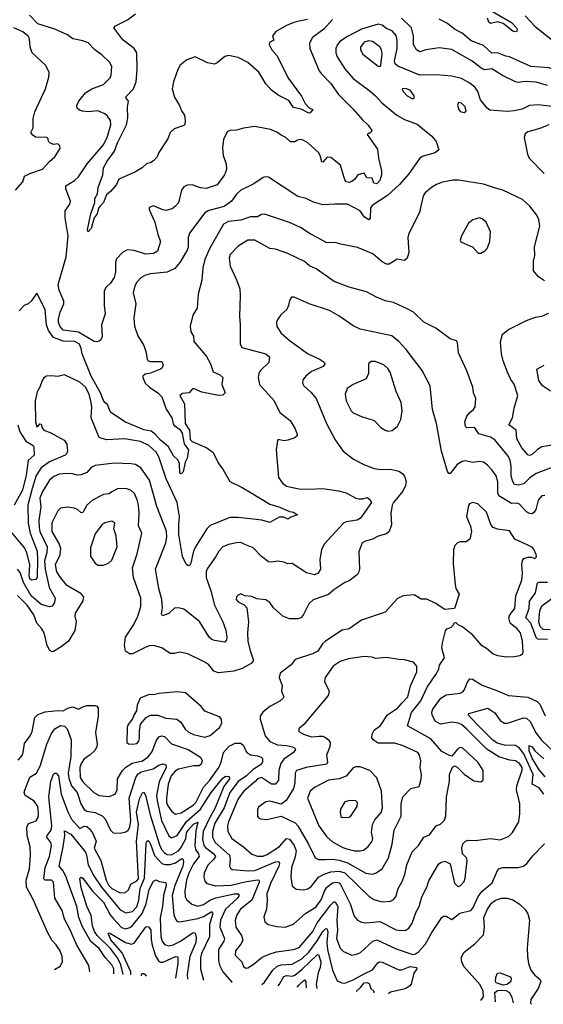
# Model space of a CAD drawing. Extents: x 1246169 to 1426871, y 660025 to 763458.
# Tile 10 of 256: x 1264001 to 1267776, y 669920 to 677013. Entities that reach past the tile are written whole.
import ezdxf

# ---------------------------------------------------------------- set-up
doc = ezdxf.new("R2010")
doc.units = 0

msp = doc.modelspace()

# ---------------------------------------------------------------- linework, layer by layer
at = {"layer": '0CON20XD'}
for points in [[(1267335.5, 677115), (1267545, 676992.5), (1267581.4, 676955), (1267587.4, 676945), (1267585, 676930.9), (1267573.4, 676926.6), (1267555, 676930.7), (1267485.7, 676985.7), (1267445, 676997.6), (1267395, 676986.7), (1267382.9, 676995), (1267372.5, 677025)], [(1264311.5, 675221.5), (1264335.2, 675305), (1264349.5, 675455), (1264328.6, 675585), (1264328.4, 675635), (1264362.9, 675685), (1264368.2, 675705), (1264333.1, 675795), (1264333.3, 675815), (1264395, 675854.5), (1264425, 675881.5), (1264486.9, 675975), (1264601.8, 676108.2), (1264630.9, 676165), (1264658.2, 676255), (1264655, 676286.2), (1264635, 676318.8), (1264614.2, 676334.2), (1264565, 676355.4), (1264495, 676350), (1264453.9, 676353.9), (1264431.5, 676361.5), (1264415.5, 676375.5), (1264413.1, 676395), (1264426.9, 676425), (1264475.7, 676485), (1264520, 676515), (1264605, 676546.9), (1264652.5, 676595), (1264660.8, 676615), (1264665.7, 676674.3), (1264651.4, 676705), (1264595, 676758.6), (1264539.1, 676799.1), (1264495, 676845.8), (1264455, 676861.4), (1264385, 676876.2), (1264345, 676904.4), (1264255, 676943.9), (1264132.6, 676982.6), (1264070.6, 677045)], [(1264785, 676835.7), (1264745, 676868), (1264680, 676955), (1264691.7, 676968.3), (1264777.9, 677012.1), (1264835.3, 677054.7)], [(1267645, 677040.7), (1267715, 676967.1), (1267837.7, 676867.8), (1267888.7, 676808.7), (1267925, 676747.5), (1267991.4, 676671.4), (1268020, 676615), (1267975, 676604.5), (1267885, 676634.4), (1267853.3, 676653.3), (1267815, 676666.1), (1267685, 676675.9), (1267532.5, 676745), (1267505, 676749.7), (1267445, 676774.7), (1267405, 676772.8), (1267345, 676828.3), (1267255, 676860), (1267189.5, 676915), (1267135.6, 676945), (1267086, 676986), (1267025, 677016.7)], [(1267883.5, 676383.5), (1267735, 676398.6), (1267675, 676394.2), (1267622.5, 676367.5), (1267565, 676356.9), (1267515, 676352.5), (1267390.5, 676360.5), (1267370.5, 676375), (1267323.1, 676435), (1267302.3, 676495), (1267285.4, 676525), (1267245.7, 676555.8), (1267185, 676590.4), (1267115, 676605.3), (1267005, 676616.5), (1266885, 676614.6), (1266727.1, 676677.1), (1266708.5, 676695), (1266703.4, 676713.4), (1266723.1, 676805), (1266723, 676863), (1266715, 676899.2), (1266685, 676931.8), (1266648.1, 676948.1), (1266615, 676973.8), (1266585, 676980), (1266465, 676943.6), (1266365, 676892.7), (1266308.2, 676855), (1266291.2, 676835), (1266278.8, 676805), (1266280, 676775), (1266290.4, 676745), (1266345, 676657.9), (1266405, 676588.5), (1266527.1, 676497.1), (1266565.7, 676465), (1266610.8, 676415), (1266720, 676325), (1266775, 676293.8), (1266865, 676259.7), (1266972.5, 676175), (1267004.2, 676135), (1267023.3, 676075), (1266996.6, 676053.4), (1266909.7, 676030.3), (1266884.5, 676015.5), (1266806.9, 675903.1), (1266738.6, 675825), (1266653.3, 675746.7), (1266542.9, 675675), (1266529.1, 675655), (1266526.4, 675583.6), (1266518.3, 675571.7), (1266483.2, 675593.3), (1266455, 675636.4), (1266365, 675684.2), (1266273, 675683), (1266185, 675680), (1266119.1, 675699.1), (1266065, 675725.7), (1266005, 675738.5), (1265795, 675878), (1265775, 675881.2), (1265755, 675876), (1265688.3, 675831.7), (1265594.7, 675785.3), (1265564, 675756), (1265526.7, 675705), (1265475, 675666.8), (1265365, 675638.9), (1265335, 675621.9), (1265226, 675474), (1265216.4, 675445), (1265215.3, 675375.3), (1265208.3, 675351.7), (1265155, 675263.3), (1265119, 675221), (1265065, 675194.5), (1264945, 675181.4), (1264907.9, 675172.1), (1264875, 675152.5), (1264845, 675121.2), (1264831.4, 675095), (1264819.2, 675045), (1264838.1, 674965), (1264823.8, 674865), (1264829.2, 674805), (1264852, 674735), (1264896, 674665), (1264912, 674615), (1264919.2, 674565), (1264928.8, 674555), (1264945, 674551.1), (1265025, 674551.2), (1265035.6, 674525.6), (1265027.3, 674505), (1265015, 674495.5), (1264945, 674467.5), (1264905, 674459.1), (1264889.4, 674445), (1264888.1, 674435), (1264904.3, 674395), (1264936.5, 674365), (1264996.2, 674325), (1265024.6, 674295), (1265056.6, 674206.6), (1265097.8, 674145), (1265110.8, 674095), (1265155, 674061.5), (1265172.1, 674035), (1265186.8, 673956.8), (1265218, 673915), (1265208.8, 673855), (1265194.1, 673825.9), (1265180, 673755), (1265165, 673742.5), (1265155.9, 673745.9), (1265151.9, 673815), (1265141.7, 673841.7), (1265110.7, 673870.8), (1265073.9, 673935), (1265015.4, 673985), (1264978.2, 674028.2), (1264947.8, 674047.8), (1264895, 674058.8), (1264757.8, 674115), (1264655.4, 674185), (1264635, 674240), (1264615, 674254.3), (1264605, 674270.6), (1264582.3, 674325), (1264516.3, 674445), (1264452, 674605), (1264444.7, 674645), (1264431.6, 674675), (1264397.5, 674695), (1264315, 674697), (1264245, 674722.8), (1264207.5, 674775), (1264195, 674813.8), (1264185.7, 674925.7), (1264125, 675042.5), (1264084.4, 674985.6), (1264062.7, 674967.3), (1264033.8, 674955), (1263996.7, 674915)], [(1266256.5, 677015), (1266193.5, 676945), (1266112.2, 676885), (1266088.9, 676845), (1266092.2, 676805), (1266159.4, 676645), (1266173.6, 676625), (1266241.5, 676555), (1266298.9, 676475), (1266405, 676368), (1266471.7, 676291.7), (1266513.4, 676253.4), (1266538.8, 676215), (1266535, 676202.5), (1266506.7, 676185), (1266580.2, 676080.2), (1266587.5, 676015), (1266608.9, 675925), (1266608.8, 675895), (1266597.8, 675855), (1266575, 675830.9), (1266554.8, 675834.8), (1266542.2, 675872.2), (1266504, 675874), (1266485, 675908.1), (1266438, 675895), (1266417.8, 675865), (1266395, 675847.3), (1266375, 675840.4), (1266355, 675844.6), (1266345, 675858.8), (1266312.5, 675965), (1266245, 676020), (1266217.6, 676022.4), (1266185, 675987.1), (1266178.3, 675988.3), (1266167.3, 676035), (1266155, 676057.1), (1266077.5, 676125), (1266045, 676144.4), (1266025, 676149.2), (1266004.5, 676145.5), (1265985, 676133.3), (1265953.4, 676133.4), (1265920, 676165), (1265885, 676180.6), (1265855, 676203.1), (1265808.1, 676221.9), (1265695, 676242.9), (1265615, 676231.9), (1265565, 676218.1), (1265515.6, 676214.4), (1265495.6, 676204.4), (1265470.2, 676149.8), (1265462.5, 676095), (1265466.5, 676035), (1265489.4, 675975), (1265492.5, 675935), (1265477.1, 675895), (1265425, 675822.5), (1265345, 675796.5), (1265305, 675802.7), (1265245, 675824.4), (1265207.9, 675822.1), (1265185, 675808.1), (1265167.3, 675785), (1265145.4, 675694.6), (1265125, 675669.2), (1265099.3, 675650.7), (1265055, 675638.1), (1265032.2, 675642.2), (1264965, 675673.3), (1264935, 675660), (1264933.3, 675645), (1264976, 675555), (1264995.7, 675465), (1265015.7, 675415), (1264994, 675345), (1264965, 675329.5), (1264907.5, 675325), (1264825, 675351.5), (1264775.5, 675354.5), (1264743.2, 675336.8), (1264699.1, 675290.9), (1264691.9, 675265), (1264692.7, 675195), (1264682.4, 675155), (1264655.8, 675114.2), (1264623.8, 675085), (1264610.4, 675059.6), (1264609.5, 674955), (1264616.5, 674895), (1264590, 674815), (1264595, 674730), (1264585, 674706.7), (1264575, 674696.7), (1264558, 674692), (1264537.5, 674695), (1264425, 674762.4), (1264315.5, 674775.5), (1264290.2, 674805), (1264280.4, 674835), (1264281.6, 674855), (1264292.7, 674905), (1264318.8, 674965), (1264320, 674985), (1264285.2, 675065), (1264279.2, 675105), (1264311.5, 675221.5)], [(1266075.2, 677014.8), (1266015, 677003.3), (1265976, 676994), (1265925, 676971.8), (1265844.2, 676925), (1265822.5, 676895), (1265832, 676865), (1265801.7, 676848.3), (1265798.8, 676835), (1265819.4, 676795), (1265854.3, 676755), (1265939.8, 676589.8), (1266033.2, 676463.2), (1266058.3, 676408.3), (1266087.8, 676377.8), (1266113.3, 676365), (1266095, 676342), (1266085, 676339.2), (1266028.8, 676368.8), (1265975, 676381.4), (1265941.2, 676431.2), (1265865, 676469.5), (1265815, 676504.4), (1265775, 676550.6), (1265725.1, 676635.1), (1265645.1, 676705.1), (1265575, 676741.2), (1265505, 676754.7), (1265478.8, 676748.8), (1265425, 676702), (1265405, 676692.9), (1265355, 676702.1), (1265265, 676745.7), (1265205, 676723), (1265158.3, 676685), (1265140.2, 676655), (1265108.8, 676565), (1265100.6, 676515), (1265117.1, 676455), (1265153.5, 676395), (1265166.2, 676356.2), (1265188.6, 676325), (1265194.2, 676285), (1265191.2, 676258.8), (1265185, 676251.2), (1265115, 676226), (1265085, 676200), (1265068.8, 676155), (1265004.4, 676055.6), (1264992.5, 676025), (1264964.3, 675995.7), (1264946.9, 675983.1), (1264915, 675974), (1264884.1, 675945.9), (1264830, 675915), (1264716.1, 675863.9), (1264698, 675825), (1264655.7, 675774.3), (1264627.7, 675752.3), (1264604.3, 675695), (1264580.4, 675669.6), (1264570, 675655), (1264559.6, 675615), (1264537.1, 675585), (1264515, 675508.6), (1264495, 675486), (1264488.8, 675498.8), (1264514.7, 675615.3), (1264543.1, 675695), (1264542.9, 675725), (1264560.9, 675759.1), (1264565.5, 675805), (1264600, 675895), (1264604.6, 675945), (1264631.8, 675995), (1264685.2, 676064.8), (1264706.9, 676125), (1264771.4, 676255), (1264779.3, 676305), (1264776.9, 676383.1), (1264785.5, 676425), (1264764.4, 676455), (1264820.9, 676515), (1264840.3, 676565), (1264847.4, 676657.4), (1264844.4, 676774.4), (1264825.8, 676805), (1264785, 676835.7)], [(1267805, 676538.4), (1267725, 676563.4), (1267645, 676567.6), (1267595, 676559.6), (1267573.8, 676565), (1267480.8, 676610.8), (1267405, 676658.2), (1267355, 676651.8), (1267335, 676659.6), (1267263.3, 676713.3), (1267115, 676798.5), (1267025, 676810.9), (1266928.8, 676795), (1266885, 676781.9), (1266862.5, 676795), (1266838.9, 676835), (1266839.2, 676895), (1266824.6, 676955), (1266754.1, 677024.1)], [(1263970, 675785), (1264024.2, 675845), (1264036.7, 675885), (1264074.5, 675905.5), (1264164.6, 675935.4), (1264215, 675992), (1264254.2, 676025.8), (1264293.8, 676085), (1264291.2, 676105), (1264275, 676118), (1264245, 676113.8), (1264217.5, 676125), (1264207.5, 676135), (1264206.2, 676155), (1264197.5, 676165), (1264115, 676167.1), (1264095, 676180), (1264084.6, 676195), (1264084, 676206), (1264098.6, 676235), (1264097.8, 676302.2), (1264110.2, 676349.8), (1264186, 676515), (1264210, 676600), (1264214, 676635), (1264186.2, 676685), (1264090, 676775), (1264075.8, 676815.8), (1264070.6, 676875), (1264062.5, 676895), (1264024.6, 676924.6), (1263957.5, 676955)], [(1266595, 676675.8), (1266605, 676682.5), (1266613.1, 676766.9), (1266609.2, 676795), (1266597.9, 676817.9), (1266545, 676855.8), (1266515, 676860.3), (1266485, 676851.8), (1266458.5, 676815), (1266457.8, 676795), (1266473.3, 676765), (1266585, 676678.6), (1266595, 676675.8)], [(1266835, 676442.2), (1266845, 676447.5), (1266844.3, 676465), (1266815.6, 676505), (1266785, 676517.8), (1266757.5, 676515), (1266766, 676495), (1266794.3, 676465), (1266835, 676442.2)], [(1267205, 676344.2), (1267219.2, 676355), (1267211.5, 676385), (1267185, 676412.5), (1267164.3, 676415.7), (1267156.2, 676395), (1267166, 676365), (1267175, 676352), (1267205, 676344.2)], [(1267815, 676255.4), (1267750.9, 676229.1), (1267665, 676205.4), (1267645, 676190.8), (1267637.3, 676165), (1267661.9, 676045), (1267674.7, 676014.7), (1267781.4, 675905)], [(1267785, 675131.2), (1267740.3, 675160.3), (1267703.9, 675203.9), (1267703.9, 675273.9), (1267714, 675315), (1267713, 675377), (1267749.4, 675525), (1267742.6, 675572.6), (1267729.4, 675605), (1267679.5, 675669.5), (1267625, 675717.5), (1267483.3, 675785), (1267431.4, 675798.6), (1267345, 675828.2), (1267165, 675858.2), (1267125, 675856.7), (1267048.2, 675841.8), (1267005, 675826.4), (1266970, 675805), (1266923.6, 675766.4), (1266909.5, 675745), (1266883.2, 675626.8), (1266803.8, 675465), (1266798.8, 675445), (1266805.7, 675335.7), (1266794.4, 675295), (1266775, 675278.1), (1266721.7, 675288.3), (1266665, 675250.8), (1266645, 675251.4), (1266615, 675267.5), (1266546.3, 675326.3), (1266435, 675373.1), (1266315, 675395.6), (1266275, 675409.1), (1266215, 675406.7), (1266146, 675445), (1266095, 675469.5), (1266025, 675516.7), (1265945, 675552.2), (1265765, 675611.4), (1265745, 675609.2), (1265715, 675592.9), (1265665, 675593.1), (1265595, 675568.8), (1265505, 675558.2), (1265470.6, 675539.4), (1265372.4, 675367.6), (1265336.7, 675285), (1265322.2, 675225), (1265313.2, 675136.8), (1265288, 675035), (1265279.2, 674935), (1265250, 674885), (1265230, 674805), (1265234.2, 674764.2), (1265253.8, 674733.8), (1265256, 674695), (1265325, 674614), (1265347.6, 674587.6), (1265377.5, 674535), (1265396.7, 674476.7), (1265444.4, 674454.4), (1265465.7, 674435.7), (1265456.9, 674385), (1265482, 674325), (1265465, 674307.5), (1265435, 674305.7), (1265315, 674330), (1265255, 674356.2), (1265245, 674352.5), (1265222.5, 674325), (1265175, 674319.2), (1265155, 674305.7), (1265187.9, 674245), (1265194.9, 674105), (1265224, 674055), (1265229.5, 673989.5), (1265243.2, 673975), (1265348.9, 673928.9), (1265396.2, 673895), (1265434.7, 673815), (1265465.5, 673775), (1265515, 673685.7), (1265605, 673643.8), (1265669.2, 673605), (1265805, 673523.6), (1265875, 673501.8), (1265945, 673471.2), (1265975, 673465.3), (1266003.3, 673445), (1265955, 673429.4), (1265935, 673414.2), (1265905, 673429.2), (1265871.4, 673428.6), (1265805, 673390), (1265746.6, 673406.6), (1265685, 673414.6), (1265575, 673427.9), (1265515, 673427.1), (1265375, 673369.6), (1265348.8, 673345), (1265268.9, 673215), (1265254.7, 673185), (1265235, 673098.8), (1265225, 673080), (1265215, 673079.2), (1265201.7, 673091.7), (1265174.4, 673145), (1265149, 673305), (1265148.8, 673375), (1265152.4, 673435), (1265137.2, 673535), (1265056.3, 673705), (1265003.7, 673865), (1264985, 673896.6), (1264932.9, 673945), (1264872, 673975), (1264756.6, 673993.4), (1264626.2, 673986.2), (1264572.9, 674002.9), (1264515.4, 674145), (1264520, 674225), (1264514.7, 674265), (1264502.8, 674315), (1264475, 674366.7), (1264435, 674401.3), (1264325, 674453.8), (1264275, 674442), (1264231.4, 674448.6), (1264195, 674446), (1264175.8, 674434.2), (1264162, 674415), (1264145.6, 674365), (1264127.6, 674332.4), (1264112, 674268), (1264115.3, 674115.3), (1264125, 674080.8), (1264135, 674084), (1264145, 674102.5), (1264155, 674099.2), (1264161.8, 674071.8), (1264175, 674056.2), (1264225, 674037.5), (1264321.9, 673985), (1264340.8, 673955), (1264345.4, 673905), (1264339.1, 673885), (1264328.9, 673875), (1264215, 673828.1), (1264154.8, 673785.2), (1264120.1, 673729.9), (1264089.8, 673635), (1264060, 673515), (1264063.1, 673385), (1264076.5, 673315), (1264127.4, 673185), (1264129.2, 673125), (1264126.5, 672993.5), (1264115, 672979.4), (1264085, 672975.8), (1264075, 672986), (1264070, 673010), (1264073, 673085), (1264055.2, 673165), (1264037.5, 673205), (1263919, 673349)], [(1267325, 675330), (1267355, 675347.5), (1267370, 675365), (1267390, 675415), (1267394, 675485), (1267363.8, 675555), (1267335, 675578.8), (1267315, 675586), (1267268.3, 675571.7), (1267235, 675546.7), (1267186.2, 675455), (1267176.7, 675425), (1267181.7, 675411.7), (1267267.5, 675375), (1267305, 675330), (1267325, 675330)], [(1266615, 674998.1), (1266573.2, 675013.2), (1266502.1, 675052.1), (1266375, 675087.1), (1266267.6, 675127.6), (1266138.6, 675218.6), (1266090.3, 675240.3), (1266055, 675270), (1265935, 675329.6), (1265845, 675359.5), (1265805, 675365.5), (1265695, 675423.6), (1265645, 675425.4), (1265575, 675382.5), (1265519.3, 675320.7), (1265510, 675295), (1265517, 675237), (1265565, 675140), (1265586.9, 675075), (1265591.2, 675025), (1265584.4, 674875), (1265590.7, 674819.3), (1265591.2, 674678.8), (1265601.7, 674651.7), (1265775, 674605.5), (1265800.8, 674585), (1265797.6, 674542.4), (1265737.1, 674485), (1265724.4, 674465), (1265720, 674435), (1265730, 674385), (1265835, 674267.5), (1265875, 674184), (1265950.8, 674125), (1265987.5, 674065), (1266001.2, 674025), (1266000, 674015), (1265985, 674000), (1265935, 673984), (1265905, 673980), (1265865, 673988.8), (1265858.6, 673981.4), (1265849.5, 673915), (1265866.2, 673715), (1265895, 673673.3), (1265925, 673653.5), (1266025, 673631.8), (1266135, 673634.6), (1266186.3, 673636.3), (1266299.5, 673619.5), (1266355, 673604.4), (1266425, 673566.7), (1266445, 673562.2), (1266475, 673561.4), (1266505, 673570), (1266525.9, 673555.9), (1266536.7, 673535), (1266457.4, 673422.6), (1266432.7, 673407.3), (1266355, 673395.5), (1266335, 673386.4), (1266196.4, 673235), (1266176.2, 673195), (1266165.5, 673125), (1266169.6, 673055), (1266152.7, 673025), (1266125, 673014.8), (1266068.2, 673028.3), (1265965, 673095.5), (1265935, 673092), (1265905, 673106), (1265862.3, 673112.3), (1265815, 673104.3), (1265795, 673108.6), (1265745, 673146), (1265685, 673207.5), (1265625, 673231.2), (1265595, 673245.8), (1265564.4, 673245.6), (1265505, 673232.9), (1265464.6, 673215.4), (1265435.7, 673185), (1265414.4, 673145), (1265352.1, 673057.9), (1265344.7, 673035.3), (1265344.7, 672995), (1265379.8, 672899.8), (1265405, 672794.3), (1265464.6, 672675), (1265486.5, 672615), (1265494.2, 672565), (1265491.2, 672545), (1265480.7, 672529.3), (1265405, 672540), (1265385, 672549.2), (1265367.5, 672565), (1265297.1, 672677.1), (1265184.3, 672765.7), (1265145, 672776.4), (1265116.4, 672773.6), (1265075, 672736.5), (1265029.5, 672719.5), (1265024, 672734), (1265029.4, 672775), (1265024.7, 672835), (1265004.8, 672914.8), (1264980.4, 673055), (1265053.8, 673245), (1265060.9, 673285), (1265059.1, 673329.2), (1264990.4, 673505), (1264936, 673695), (1264875.3, 673785.3), (1264835, 673808.1), (1264804.5, 673814.5), (1264685, 673819.1), (1264545, 673801.9), (1264515, 673787.1), (1264485, 673752), (1264445, 673733.3), (1264415, 673731.8), (1264375, 673743.9), (1264315, 673741.2), (1264285, 673738.4), (1264246.6, 673723.4), (1264216, 673695), (1264165.6, 673614.4), (1264145.7, 673565), (1264152.7, 673502.7), (1264139.1, 673405), (1264140.4, 673355), (1264147, 673325), (1264197.8, 673215), (1264197.2, 673175), (1264180, 673115), (1264183.5, 673055), (1264213.2, 672923.2), (1264256.2, 672845), (1264251.5, 672815), (1264235, 672788), (1264215, 672783.3), (1264155, 672800.4), (1264083.4, 672863.4), (1264029.2, 672959.2), (1264005, 673029.6), (1263985, 673054.1)], [(1267785.7, 673585.7), (1267765, 673582), (1267739.3, 673550.7), (1267721.1, 673485), (1267709.4, 673465), (1267695, 673454.4), (1267675, 673455.5), (1267655, 673467.5), (1267605, 673522.2), (1267585, 673529.5), (1267545, 673528.8), (1267455, 673582.2), (1267446.7, 673605), (1267448.1, 673685), (1267435, 673727.5), (1267405, 673770.6), (1267372.9, 673805), (1267345, 673824.4), (1267315, 673830.6), (1267265, 673824.3), (1267215, 673834.5), (1267189.8, 673830.2), (1267155, 673807.8), (1267105, 673744), (1267095, 673743.3), (1267085, 673757.5), (1267042.1, 673905), (1267006.7, 674105), (1266977.5, 674205), (1266959.4, 674375), (1266901.4, 674485), (1266787, 674637), (1266735, 674695.8), (1266683.3, 674735), (1266455, 674784.5), (1266405, 674806.9), (1266300.8, 674880.8), (1266235, 674917.5), (1266087.1, 674967.1), (1265980, 675015), (1265960, 675015), (1265945, 674990), (1265939.2, 674955), (1265925.8, 674925), (1265883.7, 674886.3), (1265861.4, 674855), (1265853.3, 674835), (1265853.7, 674803.7), (1265885, 674755.8), (1265944.2, 674704.2), (1266075, 674607.9), (1266166.3, 674566.3), (1266196, 674545), (1266200.8, 674535), (1266189.2, 674515), (1266105, 674477.9), (1266064.2, 674445), (1266042.1, 674417.9), (1266038.8, 674395), (1266048.8, 674375), (1266100.7, 674330.7), (1266138.5, 674285), (1266211.5, 674105), (1266275, 673987.5), (1266333.8, 673905), (1266407.1, 673847.1), (1266485.5, 673805.5), (1266555, 673780), (1266605, 673773.8), (1266675, 673775.5), (1266735, 673761.5), (1266760, 673745), (1266775.5, 673725), (1266786.4, 673686.4), (1266781.9, 673658.1), (1266762.8, 673617.2), (1266695.6, 673535), (1266686.2, 673515), (1266675.6, 673455), (1266680, 673375), (1266664.4, 673325), (1266645, 673310), (1266585, 673293.6), (1266545, 673270.5), (1266492.8, 673257.2), (1266470, 673245), (1266445, 673180), (1266449.5, 673055), (1266446.5, 673035), (1266435, 673015.8), (1266375, 672970.6), (1266345, 672959.2), (1266265, 672906.9), (1266227.9, 672872.1), (1266116.5, 672833.5), (1266085, 672804), (1266045, 672723.8), (1266028, 672705), (1266005, 672697.8), (1265945, 672697.1), (1265897.1, 672715), (1265830, 672775), (1265803.9, 672813.9), (1265775, 672833.8), (1265710.7, 672840.7), (1265675, 672857.5), (1265625, 672862), (1265595, 672876), (1265575, 672867.5), (1265563.3, 672855), (1265561.2, 672835), (1265575, 672818.8), (1265618.8, 672798.8), (1265638.8, 672775), (1265650.5, 672675), (1265642.2, 672595), (1265644.7, 672535.3), (1265658.8, 672475), (1265684.5, 672405), (1265684.4, 672395), (1265670, 672375), (1265605, 672338.7), (1265545, 672320.9), (1265435, 672307.2), (1265400.7, 672320.8), (1265365, 672364.4), (1265335.8, 672385), (1265213.6, 672443.6), (1265155, 672455.6), (1265116.2, 672446.2), (1265085, 672447.5), (1265025, 672488.1), (1264965, 672505.5), (1264935, 672503.3), (1264905, 672491.5), (1264813.8, 672443.8), (1264792.5, 672445), (1264763.8, 672465), (1264756.7, 672506.7), (1264764.5, 672565.5), (1264824, 672656), (1264853.3, 672716.7), (1264874.5, 672785), (1264873.5, 672845), (1264821.8, 672995), (1264813.9, 673063.9), (1264847.3, 673165), (1264881.4, 673315), (1264857.6, 673367.6), (1264862.7, 673455), (1264856.4, 673516.4), (1264848.8, 673555), (1264828.9, 673598.9), (1264802, 673625), (1264765, 673636.4), (1264705, 673632.5), (1264665, 673611.4), (1264645, 673596.2), (1264605, 673592), (1264525, 673552), (1264485, 673515.5), (1264455, 673462.5), (1264445, 673460.8), (1264418.1, 673485), (1264395, 673493.6), (1264345, 673500.7), (1264295, 673493.5), (1264275, 673474.2), (1264232.2, 673387.8), (1264232, 673325), (1264284.8, 673235), (1264294.3, 673205), (1264291.2, 673155), (1264257.1, 673085), (1264266.2, 673036.2), (1264291.8, 672995), (1264334.5, 672945), (1264435.8, 672885), (1264461.9, 672855), (1264455, 672826.2), (1264401.4, 672738.6), (1264399.5, 672715), (1264407.8, 672675), (1264397.5, 672612.5), (1264352.9, 672537.1), (1264300.8, 672495), (1264245, 672460.8), (1264235, 672459.2), (1264218.6, 672468.6), (1264198.1, 672505), (1264176.7, 672595), (1264161.4, 672625), (1264125.6, 672665.6), (1264102.5, 672725), (1264054, 672795), (1263984.8, 672864.8)], [(1267856.7, 673793.3), (1267725, 673743.4), (1267677.5, 673712.5), (1267635, 673668.5), (1267595, 673659.2), (1267568.1, 673665), (1267555.7, 673685.7), (1267544.3, 673725.7), (1267543.6, 673796.4), (1267537.3, 673837.3), (1267525, 673865.6), (1267425.3, 673985.3), (1267395, 674005.4), (1267310.4, 674030.4), (1267286.4, 674066.4), (1267275, 674074.2), (1267225, 674073.3), (1267213.6, 674083.6), (1267210.9, 674115), (1267225, 674157.1), (1267245, 674184.5), (1267271.8, 674205), (1267283.8, 674225), (1267288.6, 674285), (1267273.1, 674325), (1267268.6, 674365), (1267224.3, 674484.3), (1267164.2, 674614.2), (1267156.7, 674685), (1267149.3, 674699.3), (1267105, 674713.8), (1266999.7, 674789.7), (1266915, 674832.9), (1266839.2, 674905), (1266795, 674930.6), (1266696.4, 674976.4), (1266635, 674988.1), (1266615, 674998.1)], [(1267915, 673960.6), (1267764.8, 673935.2), (1267732.4, 673917.6), (1267695, 673880.8), (1267675, 673874.2), (1267665, 673878), (1267619.8, 673929.8), (1267585.4, 673994.6), (1267580.6, 674055), (1267527.1, 674095), (1267552.5, 674145), (1267565.5, 674215), (1267592.9, 674305), (1267565, 674386.7), (1267541.7, 674421.7), (1267518.5, 674475), (1267485.6, 674555), (1267474.4, 674605.6), (1267467.3, 674692.7), (1267481.7, 674748.3), (1267525, 674781.2), (1267655, 674846.2), (1267719.5, 674870.5), (1267765, 674877.5), (1267815, 674900)], [(1266655, 674050), (1266685, 674053.8), (1266724, 674085), (1266748.3, 674131.7), (1266758.2, 674195), (1266750, 674255), (1266715.5, 674335), (1266670.4, 674475), (1266655, 674501.4), (1266625, 674525.6), (1266595, 674539.4), (1266565, 674550), (1266535, 674551.2), (1266516.1, 674533.9), (1266515.6, 674465), (1266497.5, 674425), (1266403.8, 674385), (1266362.5, 674355), (1266348, 674315), (1266355, 674267.5), (1266390.8, 674195), (1266405, 674181.4), (1266465, 674154.2), (1266555, 674125.7), (1266605, 674076), (1266635, 674056), (1266655, 674050)], [(1267827.6, 674337.6), (1267770.6, 674375), (1267742.7, 674415), (1267728.1, 674495), (1267781.9, 674525)], [(1263987.3, 674095), (1264001.8, 674045), (1264045, 673977.7), (1264098.8, 673945), (1264104, 673935), (1264105.7, 673875), (1264061.8, 673838.2), (1264047.1, 673732.9), (1264020.2, 673625), (1263962.1, 673515)], [(1266615, 670658.2), (1266675, 670663.1), (1266695.8, 670675), (1266711.9, 670695), (1266728.9, 670755), (1266758.1, 670805), (1266778.1, 670855), (1266792.2, 670925), (1266830.6, 671019.4), (1266875.5, 671065), (1266915, 671124), (1266955, 671140), (1267003.1, 671206.9), (1267035, 671216.9), (1267063.9, 671246.1), (1267073.1, 671276.9), (1267078.5, 671415), (1267098.5, 671525), (1267099.4, 671575), (1267121.2, 671628.8), (1267135, 671637.5), (1267155, 671628.8), (1267205, 671578.8), (1267275, 671528.8), (1267325, 671522.5), (1267342.5, 671535), (1267342, 671605), (1267305, 671660.8), (1267195, 671765.8), (1267175, 671770), (1267158.6, 671761.4), (1267115, 671707.5), (1267095, 671713.8), (1267045, 671741.9), (1266965, 671832.1), (1266797.5, 671925), (1266825, 672021.5), (1266891.6, 672105), (1266938.9, 672205), (1267001.9, 672295), (1267022, 672335), (1267027.3, 672362.7), (1267062, 672415), (1267044.2, 672485), (1267048, 672525), (1267069.3, 672610.7), (1267080, 672625), (1267110, 672635), (1267130, 672655), (1267131.7, 672668.3), (1267145, 672670), (1267160, 672655), (1267195, 672640), (1267255, 672591.2), (1267325, 672508.6), (1267365.4, 672485.4), (1267413.3, 672445), (1267445, 672433.1), (1267512.6, 672422.6), (1267565.3, 672424.7), (1267607.4, 672432.6), (1267626, 672445), (1267630, 672455), (1267624.6, 672535), (1267610.8, 672595), (1267586.4, 672625), (1267536.8, 672666.8), (1267527.2, 672705), (1267534.6, 672725), (1267569.6, 672770.4), (1267576.3, 672863.7), (1267621.2, 672975), (1267624.7, 673025), (1267620, 673085), (1267625, 673116.2), (1267635, 673130.8), (1267665, 673140), (1267690.7, 673140.7), (1267715, 673132.5), (1267727, 673143), (1267725, 673160), (1267708.3, 673198.3), (1267695, 673212.5), (1267569.8, 673269.8), (1267531.4, 673331.4), (1267445, 673343.3), (1267415, 673355.8), (1267396.4, 673376.4), (1267365.7, 673465), (1267302.5, 673525), (1267265, 673533.8), (1267244.2, 673525.8), (1267236.1, 673513.9), (1267222.5, 673435), (1267237.5, 673392.5), (1267250, 673365), (1267256.9, 673325), (1267245, 673271.2), (1267219.5, 673250.5), (1267175, 673251.1), (1267156.2, 673245), (1267138.6, 673225), (1267129.1, 673195), (1267125.4, 673095.4), (1267140, 672945), (1267145.7, 672915.7), (1267168.8, 672875), (1267135, 672772.5), (1267065, 672763.3), (1266995, 672810), (1266935, 672837.5), (1266895, 672838.8), (1266845, 672870), (1266765, 672863.3), (1266725, 672843.3), (1266635, 672745.8), (1266465, 672688), (1266375.4, 672624.6), (1266324.5, 672615.5), (1266204.2, 672535), (1266183.1, 672516.9), (1266150.8, 672465), (1266112, 672445), (1265986.3, 672403.7), (1265958, 672365), (1265878.5, 672305), (1265872.5, 672275), (1265892.7, 672217.3), (1265888.1, 672175), (1265903.9, 672136.1), (1265900.8, 672125), (1265877.2, 672102.8), (1265805, 672065.6), (1265754.7, 672025.3), (1265734.4, 671995), (1265733.3, 671975), (1265770, 671855), (1265805, 671813.3), (1265858.8, 671788.8), (1265925, 671784.8), (1265968, 671775), (1265984.2, 671765), (1265988, 671755), (1265975.6, 671735), (1265904.9, 671685.1), (1265884.2, 671655.8), (1265869.5, 671605), (1265866.2, 671535), (1265845, 671506.7), (1265815, 671506.1), (1265745, 671554.7), (1265715, 671544.1), (1265697.9, 671525), (1265616.9, 671455), (1265592.9, 671425), (1265574.1, 671395), (1265505, 671235.6), (1265498.6, 671205), (1265501.5, 671165), (1265530.8, 671115), (1265614.4, 671054.4), (1265675, 671000.5), (1265716, 670986), (1265755, 670988.2), (1265785, 670999.4), (1265874.3, 671055.7), (1265923.1, 671115), (1265945, 671110.4), (1265980.5, 671065), (1265992.9, 671025), (1265987.7, 670982.3), (1265960.3, 670905), (1265956.3, 670836.3), (1265964.6, 670774.6), (1265995, 670750), (1266045, 670743.5), (1266078.2, 670751.8), (1266105, 670770.5), (1266154.4, 670835.6), (1266195, 670857.5), (1266244.1, 670874.1), (1266305, 670879.6), (1266345, 670868.1), (1266518.1, 670698.1), (1266554, 670675), (1266615, 670658.2)], [(1264605, 673083.1), (1264642.1, 673097.9), (1264665, 673120), (1264704.4, 673215), (1264695.5, 673295.5), (1264679.2, 673345), (1264686, 673385), (1264665, 673400), (1264615, 673388.9), (1264592.9, 673375), (1264545, 673310), (1264511.7, 673208.3), (1264512.1, 673145), (1264545, 673098), (1264565, 673083.3), (1264605, 673083.1)], [(1267805, 672547.4), (1267735, 672549.7), (1267722.8, 672562.8), (1267685.2, 672665), (1267648.9, 672705), (1267673.6, 672773.6), (1267676.2, 672825), (1267719.3, 672885), (1267734.3, 672955.7), (1267745, 672961.6), (1267805, 672961.2)], [(1267825, 672617.4), (1267775, 672620.8), (1267751.9, 672641.9), (1267742.2, 672675), (1267749.4, 672755), (1267765, 672790.5), (1267838.8, 672845)], [(1266543.6, 670856.4), (1266565, 670864.5), (1266614.1, 670895.9), (1266658.7, 670975), (1266685.9, 671074.1), (1266699.3, 671175), (1266750.5, 671275), (1266751.5, 671365), (1266763.1, 671415), (1266821.2, 671475), (1266879.8, 671490.2), (1266895, 671542.5), (1266896.9, 671575), (1266887.7, 671625), (1266892.1, 671675), (1266883.8, 671715), (1266871.5, 671735), (1266765, 671782.3), (1266705, 671800.8), (1266585, 671801.1), (1266548.8, 671825), (1266540.3, 671840.3), (1266541.4, 671865), (1266555, 671893.8), (1266602.4, 671927.6), (1266651.4, 672005), (1266725, 672053.6), (1266757.3, 672092.7), (1266797.9, 672135), (1266818.4, 672215), (1266863.6, 672315), (1266863.5, 672355), (1266840.9, 672385), (1266775, 672401.9), (1266735, 672402.8), (1266645, 672418.9), (1266565, 672411.5), (1266541.5, 672421.5), (1266485, 672424.5), (1266370.8, 672409.2), (1266310.1, 672389.9), (1266260.9, 672355), (1266202.2, 672275), (1266198.1, 672245), (1266231.5, 672175), (1266223.8, 672145), (1266048, 671935), (1266012, 671905), (1266013.8, 671885), (1266046.7, 671865), (1266105, 671846.5), (1266159.1, 671850.9), (1266185, 671851.5), (1266205, 671842.9), (1266227.9, 671825), (1266238.9, 671805), (1266237.7, 671775), (1266213.5, 671715), (1266220, 671665), (1266215, 671650), (1266065.4, 671625.4), (1265997.5, 671605), (1265986, 671584), (1265984.7, 671515), (1265974.1, 671475), (1265922.9, 671387.1), (1265885, 671360.6), (1265805, 671384.5), (1265775, 671379.6), (1265725, 671342), (1265715.8, 671325), (1265714.3, 671305), (1265716, 671275), (1265722.9, 671262.9), (1265735.9, 671255.9), (1265782.5, 671252.5), (1265885, 671276.2), (1265987.4, 671227.4), (1266006.6, 671206.6), (1266083.4, 671073.4), (1266131.8, 670975), (1266155, 670962.3), (1266205, 670963.5), (1266255, 670965.8), (1266305, 670958.5), (1266365, 670939.4), (1266495, 670865.3), (1266543.6, 670856.4)], [(1266785, 670453.5), (1266805, 670469.6), (1266831.2, 670505), (1266858.9, 670585), (1266880, 670625), (1266900.5, 670695), (1266935.8, 670764.2), (1266950.6, 670809.4), (1267020.9, 670929.1), (1267035, 670941.2), (1267065, 670952), (1267102.9, 670932.9), (1267135, 670793.3), (1267155, 670772.5), (1267165, 670769.4), (1267179.2, 670775), (1267204.4, 670805), (1267212.1, 670827.9), (1267226.2, 670955), (1267222.5, 670975), (1267193.3, 671005), (1267188, 671045), (1267196.2, 671075), (1267215, 671096), (1267235, 671102), (1267285, 671100.6), (1267395, 671114.3), (1267465, 671106), (1267525, 671128), (1267553.2, 671156.8), (1267598.1, 671235), (1267606.5, 671295), (1267606.7, 671365), (1267598.8, 671395), (1267583.2, 671465), (1267583.8, 671495), (1267624, 671606), (1267622.4, 671625), (1267605, 671655.5), (1267575, 671674.4), (1267535, 671678.2), (1267455, 671703.4), (1267367.5, 671757.5), (1267225, 671901.9), (1267185.1, 671935.1), (1267160.8, 671945), (1267115, 671951.6), (1267035, 671937.3), (1266995, 671960.6), (1266973.1, 672005), (1266971.4, 672025), (1266978.6, 672045), (1267037.5, 672125), (1267075, 672149.7), (1267175, 672162.3), (1267195, 672170.6), (1267206, 672184), (1267228.2, 672241.8), (1267245, 672264), (1267265, 672261.9), (1267335, 672220), (1267432.7, 672182.7), (1267525, 672143.9), (1267665, 672131.8), (1267732, 672102), (1267751.1, 672081.1), (1267788.2, 671998.2)], [(1264815, 671793.5), (1264845, 671800), (1264860, 671815), (1264865.6, 671835), (1264863.4, 671886.6), (1264872.9, 671937.1), (1264912.7, 671987.3), (1264945, 672002.9), (1264996.9, 672003.1), (1265055, 671982.3), (1265133.8, 671973.8), (1265161.7, 671951.7), (1265192.7, 671902.7), (1265215, 671882.9), (1265255, 671862.9), (1265334.5, 671845.5), (1265375, 671856.7), (1265441.4, 671915), (1265457.5, 671945), (1265455.8, 671975), (1265440.3, 671990.3), (1265335, 672032.5), (1265308.6, 672065), (1265195, 672164.2), (1265135, 672171.1), (1265005, 672159.5), (1264965, 672150.6), (1264935, 672151.9), (1264868.8, 672125), (1264846.7, 672075), (1264843.3, 672035), (1264825, 672007.5), (1264814.2, 671975.8), (1264782, 671935), (1264776, 671915), (1264774.2, 671805), (1264785.7, 671795.7), (1264815, 671793.5)], [(1263990.7, 671679.3), (1264018.3, 671711.7), (1264026.9, 671735), (1264035, 671800), (1264076.5, 671853.5), (1264091.5, 671885), (1264110.5, 671985), (1264132.4, 672007.6), (1264185, 672026.6), (1264275, 672036.7), (1264315, 672033.5), (1264347.1, 672052.9), (1264385, 672062.2), (1264425, 672046.5), (1264455, 672063.8), (1264485, 672072.4), (1264542.3, 672072.3), (1264558, 672068), (1264566.9, 672056.9), (1264566.2, 671995), (1264547.3, 671877.3), (1264559.2, 671795), (1264557.1, 671775), (1264542.6, 671747.4), (1264506.7, 671715), (1264465, 671689.1), (1264445, 671653.8), (1264435.5, 671625), (1264435.8, 671555), (1264455, 671522.8), (1264535, 671446.5), (1264575, 671423.5), (1264645, 671417.1), (1264688.6, 671435), (1264704.5, 671465), (1264705.3, 671544.7), (1264742.7, 671605), (1264765, 671628.6), (1264812.1, 671657.9), (1264885.2, 671674.8), (1264925, 671699.4), (1264953.6, 671736.4), (1264985.3, 671815), (1265005, 671846.4), (1265025, 671854.6), (1265045, 671848.2), (1265096.1, 671796.1), (1265214.8, 671754.8), (1265305, 671700), (1265316.9, 671675), (1265309.6, 671650.4), (1265295, 671638.1), (1265255, 671636.9), (1265145, 671614.3), (1265120.8, 671599.2), (1265094, 671565), (1265071.9, 671505), (1265058.7, 671405), (1265060, 671375), (1265068.7, 671348.7), (1265097.8, 671307.8), (1265125, 671288.7), (1265165, 671298.6), (1265250.3, 671355), (1265269.8, 671375), (1265325.2, 671484.8), (1265372.4, 671535), (1265436.4, 671625), (1265453.6, 671665), (1265470, 671735), (1265511.2, 671778.8), (1265555, 671801.2), (1265595, 671802.3), (1265614.8, 671784.8), (1265636.7, 671736.7), (1265665, 671716.3), (1265715, 671710.5), (1265741.2, 671701.2), (1265750.6, 671690.6), (1265751.1, 671665), (1265736.5, 671645), (1265685, 671612.2), (1265635, 671565.2), (1265574.8, 671525), (1265515, 671446.2), (1265474.4, 671335.6), (1265406.5, 671225), (1265391.6, 671165), (1265390.4, 671125), (1265410.6, 671085), (1265512.4, 670995), (1265519.1, 670965), (1265514.5, 670914.5), (1265520.4, 670900.4), (1265532.1, 670892.1), (1265650.8, 670880.8), (1265695, 670883.7), (1265845, 670947.1), (1265868.9, 670948.9), (1265873.2, 670935), (1265868.8, 670915), (1265808.6, 670791.4), (1265781.6, 670715), (1265785.4, 670665), (1265779.5, 670605), (1265761.2, 670551.2), (1265768, 670515), (1265792.5, 670495), (1265855, 670479.4), (1265915, 670475.6), (1265975, 670496.9), (1266062.8, 670577.2), (1266135, 670620), (1266175, 670672.5), (1266197.3, 670735), (1266215.2, 670765), (1266254.9, 670795.1), (1266285, 670801), (1266304.4, 670795), (1266314.1, 670784.1), (1266382.2, 670645), (1266412.5, 670555), (1266437, 670527), (1266465, 670510.9), (1266495, 670507.9), (1266596.5, 670516.5), (1266715.9, 670455.9), (1266745, 670450.7), (1266785, 670453.5)], [(1267779.4, 671435), (1267745, 671480.3), (1267694.2, 671505), (1267702.7, 671575), (1267635, 671725.2), (1267605, 671764.8), (1267575.4, 671785), (1267495, 671787.8), (1267441.8, 671801.8), (1267412.4, 671822.4), (1267295, 671940), (1267234.3, 672005), (1267238, 672015), (1267375, 672053.8), (1267425, 672019.1), (1267463.4, 671965), (1267495, 671945.8), (1267516.2, 671945), (1267633.4, 671983.4), (1267655, 671980.5), (1267682.3, 671955), (1267720.6, 671875), (1267765, 671821.1), (1267937.3, 671657.3)], [(1264252.4, 670171.9), (1264292.5, 670195), (1264310.6, 670225), (1264307.7, 670265), (1264293.1, 670305), (1264265, 670348.1), (1264231.9, 670381.9), (1264200.5, 670440.5), (1264098.8, 670675), (1264050, 670765), (1264047.7, 670815), (1264071.5, 670895), (1264079.1, 670995), (1264076, 671055), (1264055.9, 671135), (1264052.3, 671195), (1264065, 671223.1), (1264092.2, 671232.2), (1264118.5, 671241.5), (1264134.4, 671265), (1264137.3, 671295), (1264131.1, 671345), (1264105, 671383.1), (1264039.4, 671425), (1264033.5, 671445), (1264038, 671462), (1264073.1, 671556.9), (1264121.1, 671585), (1264149.3, 671635), (1264196.1, 671795), (1264229.9, 671870.1), (1264255, 671905.6), (1264295, 671929.2), (1264325, 671923.6), (1264342.2, 671905), (1264371.6, 671825), (1264368.4, 671705), (1264350.2, 671585), (1264355, 671548.6), (1264374.7, 671495), (1264415, 671446.4), (1264442.8, 671365), (1264465, 671322.7), (1264485, 671310.5), (1264545, 671301.4), (1264595, 671278.7), (1264617.3, 671257.3), (1264656, 671175), (1264675, 671155.9), (1264725, 671154), (1264765, 671163.6), (1264783.9, 671175), (1264795.2, 671195), (1264801, 671245), (1264789.4, 671405), (1264838.6, 671555), (1264853, 671577), (1264876.3, 671593.7), (1264963.9, 671616.2), (1265005, 671642.5), (1265035, 671651.5), (1265055.4, 671645.4), (1265056.5, 671626.5), (1265007.1, 671522.9), (1264988.1, 671425), (1264991.4, 671385), (1265023.1, 671243.1), (1265075, 671132.5), (1265095, 671118.9), (1265135, 671136.5), (1265203.6, 671236.4), (1265305, 671326.4), (1265380.2, 671445), (1265465, 671549.6), (1265485, 671564.6), (1265511.9, 671561.9), (1265512.9, 671545), (1265472.1, 671487.9), (1265410.3, 671335), (1265368.4, 671261.6), (1265324, 671165), (1265319.2, 671109.2), (1265328.5, 671065), (1265340.1, 671050.1), (1265401.4, 671005), (1265412.9, 670985), (1265401.3, 670965), (1265357.8, 670922.2), (1265331.8, 670865), (1265328.2, 670835), (1265336.2, 670806.2), (1265350.9, 670790.9), (1265415, 670772.8), (1265525, 670778.5), (1265635, 670805.2), (1265716.8, 670816.8), (1265725.6, 670815), (1265729.3, 670805), (1265675, 670670), (1265593.3, 670605), (1265566.1, 670565), (1265555.3, 670524.7), (1265558.7, 670475), (1265599.6, 670415), (1265609.1, 670385), (1265600.2, 670359.8), (1265557.3, 670305), (1265553.6, 670275), (1265602, 670225), (1265615, 670193.3), (1265631.4, 670181.4), (1265645, 670182.5), (1265684.4, 670205.6), (1265749.5, 670260.5), (1265798.3, 670281.7), (1265853.1, 670296.9), (1265975, 670314.1), (1266015, 670330.4), (1266115, 670443.4), (1266145, 670507.7), (1266243.5, 670636.5), (1266265, 670657.1), (1266275, 670657.3), (1266295, 670625.8), (1266287.2, 670525), (1266292.7, 670455), (1266285.8, 670395), (1266310.9, 670325), (1266335, 670300.8), (1266395, 670274.5), (1266436.9, 670283.1), (1266456.7, 670293.3), (1266546.3, 670373.7), (1266575, 670385.4), (1266715, 670318.8), (1266835, 670278.9), (1266855, 670283.3), (1266875, 670297.3), (1266925, 670351.5), (1266971.8, 670438.2), (1267045, 670545.8), (1267055, 670554), (1267075.8, 670555.8), (1267115, 670530), (1267172.9, 670577.1), (1267253.5, 670596.5), (1267267, 670613), (1267305, 670695.8), (1267334.1, 670735.9), (1267406.9, 670795), (1267444.3, 670885), (1267453.8, 670895), (1267484.5, 670905.5), (1267595, 670904.5), (1267632, 670915), (1267656.9, 670935), (1267700.4, 670989.6), (1267784.5, 671075.5)], [(1267789.1, 671559.1), (1267745, 671609.3), (1267695, 671693.3), (1267673.9, 671746.1), (1267674, 671785), (1267695, 671776), (1267715.2, 671745.2), (1267778.5, 671688.5)], [(1264505.5, 670153.2), (1264499.1, 670199.1), (1264411.2, 670351.2), (1264365, 670457.5), (1264323.6, 670533.6), (1264306.4, 670595), (1264253.9, 670685), (1264245, 670800), (1264231.2, 670815), (1264185, 670813.5), (1264174.8, 670824.8), (1264184.5, 670905.5), (1264217, 670985), (1264231.1, 671065), (1264225, 671085.6), (1264197.5, 671125), (1264198.2, 671135), (1264229, 671175), (1264232.2, 671205), (1264210.6, 671415), (1264226.4, 671525), (1264245, 671578.8), (1264255, 671586), (1264265, 671584.4), (1264280.7, 671565), (1264301.1, 671435), (1264347.6, 671307.6), (1264373.8, 671253.8), (1264435, 671187.5), (1264465, 671202.3), (1264485, 671200.3), (1264505.2, 671185.2), (1264526.4, 671155), (1264551.1, 671095), (1264538.5, 671045), (1264586.7, 670956.7), (1264623.9, 670815), (1264644.3, 670775), (1264665.4, 670755.4), (1264725, 670724.1), (1264763.8, 670726.2), (1264784.7, 670745.3), (1264802.9, 670785), (1264845, 670809.2), (1264857.5, 670825), (1264844, 671095), (1264858, 671215), (1264843.5, 671305), (1264865, 671400.8), (1264885, 671444.2), (1264895, 671448), (1264906.7, 671426.7), (1264941.6, 671285), (1265007.9, 671067.9), (1265023.9, 671035), (1265045, 671012.1), (1265065, 670998.1), (1265095, 670996), (1265145, 671026), (1265162.9, 671047.1), (1265198.4, 671111.6), (1265203.6, 671155), (1265215, 671173.8), (1265255, 671218.1), (1265285, 671233.3), (1265269.6, 671170.4), (1265263.4, 671065), (1265268.5, 671035), (1265290, 671005), (1265295.3, 670985), (1265255, 670933.1), (1265220.2, 670865), (1265203, 670815), (1265190.6, 670735), (1265193.8, 670693.8), (1265203.6, 670675), (1265240.9, 670640.9), (1265285, 670626.7), (1265325, 670639.7), (1265377.5, 670672.5), (1265415, 670687.1), (1265547, 670717), (1265575.3, 670715.3), (1265582.5, 670705), (1265570.4, 670685), (1265485, 670605.9), (1265449.1, 670525), (1265442.9, 670475), (1265478.4, 670395), (1265472.9, 670375), (1265433.6, 670315), (1265433.8, 670236.2), (1265441.8, 670201.8), (1265465.5, 670155), (1265529.5, 670079.5), (1265532.3, 670078)], [(1266455, 671024.5), (1266479.6, 671030.4), (1266513.7, 671056.3), (1266541.1, 671095), (1266545.5, 671115), (1266537.7, 671157.7), (1266544.8, 671215.2), (1266561.2, 671248.8), (1266607.7, 671302.3), (1266617.3, 671335), (1266609.1, 671455), (1266575, 671552.5), (1266525.7, 671605), (1266455, 671630), (1266425, 671630.8), (1266405, 671622.5), (1266355, 671563.6), (1266305, 671545.4), (1266226.7, 671535), (1266125, 671481.2), (1266094.6, 671455), (1266076.2, 671405), (1266158.2, 671205), (1266215, 671126.7), (1266255, 671091.2), (1266329.4, 671049.4), (1266359.8, 671039.7), (1266414.5, 671025.5), (1266455, 671024.5)], [(1266325, 671266.7), (1266375, 671267.5), (1266385, 671272.5), (1266434.2, 671345), (1266436, 671375), (1266425, 671386), (1266381.7, 671388.3), (1266345, 671378.8), (1266314.3, 671325.7), (1266310, 671305), (1266315, 671273.3), (1266325, 671266.7)], [(1264678.5, 670140.6), (1264679.4, 670175), (1264665, 670203.9), (1264617.1, 670257.1), (1264575, 670321.8), (1264513.1, 670373.1), (1264452.6, 670477.4), (1264428, 670545), (1264412.1, 670625), (1264336.4, 670836.4), (1264315, 670881.8), (1264286.2, 670915), (1264314.8, 671055), (1264326.8, 671135), (1264325, 671170), (1264369.7, 671145), (1264474.3, 671015), (1264483.2, 670995), (1264495.2, 670925), (1264535, 670844.6), (1264591.8, 670765), (1264725, 670600.6), (1264765, 670579), (1264815, 670587.4), (1264845, 670621.3), (1264859.7, 670670.3), (1264870.2, 670755), (1264901.6, 670828.4), (1264912.2, 671075), (1264915, 671091.2), (1264925, 671100), (1264935, 671093.3), (1264945, 671072.9), (1264972.1, 670992.1), (1265025, 670933.4), (1265046.7, 670926.7), (1265085, 670928), (1265125, 670939.5), (1265165, 670966.9), (1265175, 670969.2), (1265179.5, 670959.5), (1265182.6, 670945), (1265176.2, 670916.2), (1265118.8, 670775), (1265099.5, 670705), (1265111.5, 670565), (1265129.2, 670525), (1265136.9, 670516.9), (1265155, 670514.5), (1265285, 670538.3), (1265325, 670552.8), (1265385, 670588.5), (1265392.5, 670575), (1265368.7, 670495), (1265369.7, 670405), (1265312.5, 670285), (1265304.3, 670255), (1265304.4, 670174.4), (1265325.2, 670093.2)], [(1264747.1, 670135.5), (1264729.6, 670205), (1264705, 670253.8), (1264655, 670322.9), (1264559.1, 670415), (1264540, 670445), (1264526.5, 670485), (1264515, 670560.8), (1264485, 670627.1), (1264445, 670760), (1264434.2, 670825.8), (1264443, 670837), (1264455, 670828.5), (1264525, 670734), (1264605, 670655.8), (1264654.1, 670565), (1264676, 670536), (1264734.1, 670474.1), (1264765, 670463.2), (1264795, 670473.2), (1264815, 670488.1), (1264883.1, 670575), (1264912.8, 670645), (1264933.2, 670746.8), (1264965, 670807.8), (1264985, 670815.8), (1265005.5, 670805.5), (1265055, 670796.7), (1265058, 670775), (1265038.2, 670705), (1265031, 670625), (1265014, 670544), (1265019.5, 670405), (1265027.8, 670375), (1265045, 670351.1), (1265075, 670340.6), (1265107.8, 670347.8), (1265161.1, 670375), (1265245, 670432.7), (1265255, 670436.4), (1265265, 670432), (1265272, 670402), (1265269.5, 670365), (1265227.7, 670265), (1265207.1, 670135), (1265209.7, 670105), (1265210.9, 670101.6)], [(1267325.7, 669946.6), (1267344.6, 669975), (1267341.1, 670015), (1267320.9, 670060.8), (1267202.9, 670192.9), (1267187.3, 670225), (1267184.4, 670254.4), (1267205, 670294.7), (1267282.9, 670355), (1267345, 670421.2), (1267350.5, 670475), (1267347, 670545), (1267373.2, 670605), (1267402.3, 670647.7), (1267430.7, 670669.3), (1267475, 670685.3), (1267514.6, 670684.6), (1267555, 670673.1), (1267601.4, 670645), (1267645, 670603.3), (1267665, 670572.5), (1267675.3, 670525), (1267658.9, 670325), (1267660.4, 670265), (1267668.9, 670215), (1267686.5, 670165), (1267715, 670130.6), (1267751.2, 670101.2), (1267758.8, 670085), (1267738.9, 670035), (1267684.5, 669955), (1267683.6, 669933.6), (1267688.4, 669920)], [(1264803, 670131.4), (1264801, 670155), (1264740.8, 670290.8), (1264658.9, 670385), (1264638.3, 670431.7), (1264644.5, 670435.5), (1264655, 670430.7), (1264764.3, 670364.3), (1264807.8, 670352.2), (1264825, 670361.1), (1264905, 670470), (1264915, 670480), (1264928.7, 670478.7), (1264945.6, 670455.6), (1264947.6, 670387.6), (1264956.1, 670346.1), (1264980, 670270), (1265002.7, 670232.7), (1265015, 670224.6), (1265035, 670222.5), (1265125, 670265.3), (1265141.5, 670261.5), (1265141.8, 670215), (1265125, 670109.2), (1265124.9, 670107.9)], [(1265746.1, 670062.3), (1265765, 670078.4), (1265826.4, 670165), (1265855.8, 670194.2), (1265885, 670204.4), (1265965, 670208.3), (1266035, 670248.8), (1266085, 670296.1), (1266145, 670378.1), (1266185, 670444.7), (1266205, 670464.6), (1266215, 670466.4), (1266221.4, 670441.4), (1266215.1, 670365), (1266219, 670315), (1266254.8, 670164.8), (1266289.1, 670089.1), (1266323.8, 670073.8), (1266345, 670072.7), (1266405, 670096.1), (1266488.7, 670141.3), (1266545, 670169.1), (1266581.9, 670218.1), (1266595, 670226.4), (1266615, 670224.6), (1266735, 670167.7), (1266755, 670168.2), (1266815, 670191.8), (1266860.8, 670185), (1266864.2, 670175), (1266843.3, 670145), (1266821.9, 670065), (1266810.2, 670049.8), (1266779.1, 670030.8), (1266675, 670007.7), (1266659.3, 669995.4)], [(1265864.7, 670053.6), (1265874.4, 670065.6), (1265905, 670121.1), (1265925, 670127), (1265965, 670123.3), (1265985, 670130.2), (1266035, 670170), (1266145, 670277.5), (1266155, 670280), (1266172.7, 670225), (1266167.8, 670185), (1266153, 670147), (1266138.7, 670065), (1266143.8, 670033.2)], [(1264878.6, 670125.9), (1264878.7, 670131.3), (1264885, 670140.8), (1264895, 670141.8), (1264905, 670133.8), (1264911.9, 670123.5)], [(1266001.4, 670043.6), (1266015, 670061.3), (1266055, 670096.7), (1266062.6, 670082.6), (1266065, 670039)], [(1267485, 670057), (1267436.7, 670075), (1267431.1, 670085), (1267433.3, 670115), (1267445, 670143.8), (1267465, 670147.5), (1267537.9, 670117.9), (1267544.2, 670105), (1267542.2, 670085), (1267515, 670062.9), (1267485, 670057)], [(1266426, 670012.5), (1266458.4, 670041.6), (1266485, 670073.8), (1266505, 670078.3), (1266520, 670070), (1266532.9, 670035), (1266552.8, 670015), (1266554.7, 670005), (1266553.5, 670003.2)], [(1267429.8, 669939), (1267427.2, 670005), (1267445, 670019.2), (1267475, 670022.9), (1267505, 670019.4), (1267531.2, 670005), (1267549.4, 669969.4), (1267558.9, 669929.5)]]:
    msp.add_lwpolyline(points, dxfattribs=at)

doc.saveas('drawing.dxf')
